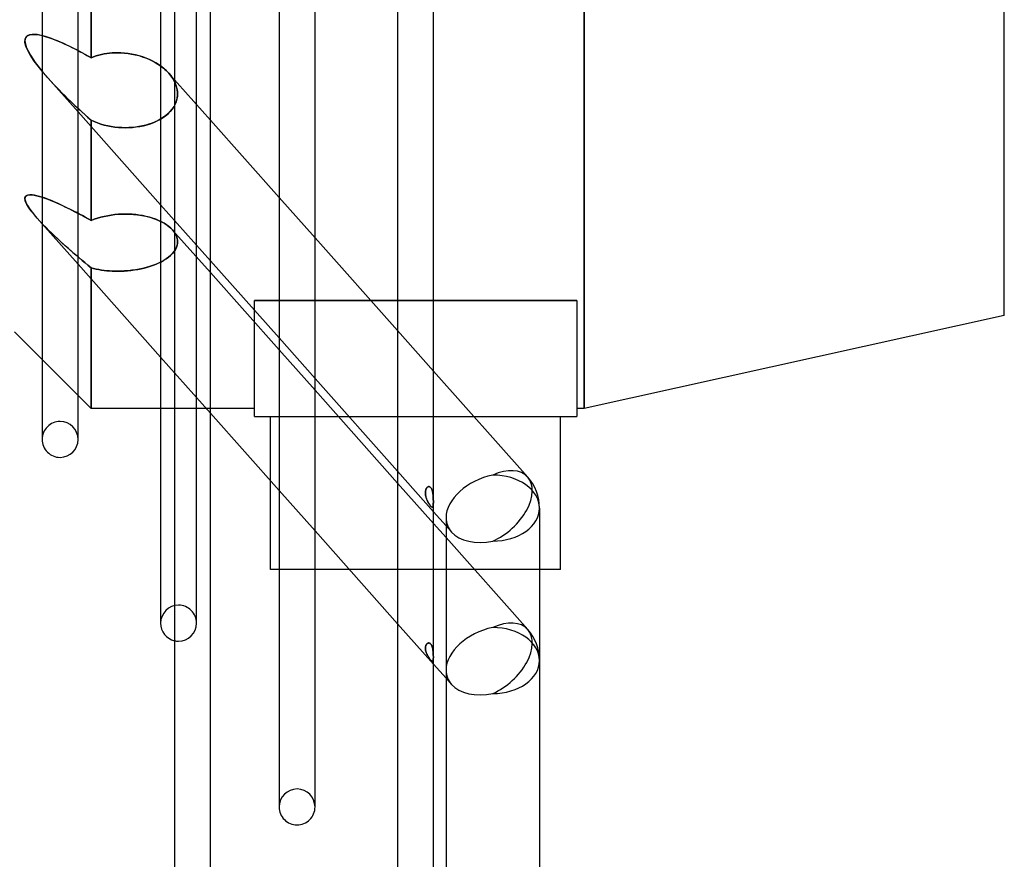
# Model space of a CAD drawing. Header units: millimetres. Extents: x -102 to 110, y -250 to 250.
# Tile 12 of 23: x 46 to 110, y -81 to -27. Entities that reach past the tile are written whole.
import ezdxf

# ---------------------------------------------------------------- set-up
doc = ezdxf.new("R2010")
doc.units = ezdxf.units.MM
doc.layers.add('HIDDEN', color=7, linetype='Continuous')
doc.layers.add('THICK', color=7, linetype='Continuous')

msp = doc.modelspace()

# ---------------------------------------------------------------- linework, layer by layer
at = {"layer": 'HIDDEN'}
for p, q in [((82.881, 52), (82.881, -52)), ((51.06, 29.358), (51.06, -29.358)), ((57.867, -65.867), (57.867, 0)), ((46.94, -27.939), (46.831, -28.062)), ((47.089, -27.873), (46.94, -27.939)), ((47.247, -27.848), (47.089, -27.873)), ((47.412, -27.848), (47.247, -27.848)), ((47.583, -27.865), (47.412, -27.848)), ((47.76, -27.896), (47.583, -27.865)), ((47.94, -27.939), (47.76, -27.896)), ((47.9, -27.928), (48.099, -27.983)), ((48.125, -27.99), (47.94, -27.939)), ((46.831, -28.062), (46.786, -28.255)), ((46.786, -28.255), (46.817, -28.488)), ((46.817, -28.488), (46.898, -28.722)), ((48.099, -27.983), (48.301, -28.046)), ((48.313, -28.05), (48.125, -27.99)), ((48.301, -28.046), (48.508, -28.119)), ((48.505, -28.118), (48.313, -28.05)), ((48.698, -28.191), (48.505, -28.118)), ((48.508, -28.119), (48.717, -28.199)), ((48.895, -28.271), (48.698, -28.191)), ((48.717, -28.199), (48.929, -28.285)), ((49.093, -28.355), (48.895, -28.271)), ((48.929, -28.285), (49.143, -28.377)), ((49.292, -28.444), (49.093, -28.355)), ((49.143, -28.377), (49.359, -28.475)), ((49.492, -28.537), (49.292, -28.444)), ((49.359, -28.475), (49.574, -28.576)), ((49.692, -28.633), (49.492, -28.537)), ((49.574, -28.576), (49.79, -28.681)), ((46.898, -28.722), (47.01, -28.958)), ((47.01, -28.958), (47.144, -29.194)), ((47.144, -29.194), (47.295, -29.428)), ((49.892, -28.731), (49.692, -28.633)), ((49.79, -28.681), (50.006, -28.789)), ((50.091, -28.833), (49.892, -28.731)), ((50.006, -28.789), (50.22, -28.9)), ((50.289, -28.936), (50.091, -28.833)), ((50.485, -29.04), (50.289, -28.936)), ((50.679, -29.146), (50.485, -29.04)), ((50.871, -29.252), (50.679, -29.146)), ((51.552, -29.189), (51.384, -29.238)), ((51.722, -29.146), (51.552, -29.189)), ((51.895, -29.11), (51.722, -29.146)), ((52.069, -29.082), (51.895, -29.11)), ((52.243, -29.06), (52.069, -29.082)), ((52.417, -29.044), (52.243, -29.06)), ((52.589, -29.035), (52.417, -29.044)), ((52.758, -29.032), (52.589, -29.035)), ((52.989, -29.038), (52.758, -29.032)), ((53.223, -29.054), (52.989, -29.038)), ((53.46, -29.082), (53.223, -29.054)), ((53.697, -29.12), (53.46, -29.082)), ((53.933, -29.17), (53.697, -29.12)), ((54.166, -29.231), (53.933, -29.17)), ((54.395, -29.303), (54.166, -29.231)), ((47.295, -29.428), (47.456, -29.657)), ((47.456, -29.657), (47.62, -29.875)), ((51.06, -29.358), (50.871, -29.252)), ((51.22, -29.295), (51.06, -29.358)), ((51.384, -29.238), (51.22, -29.295)), ((54.617, -29.385), (54.395, -29.303)), ((54.832, -29.476), (54.617, -29.385)), ((55.039, -29.576), (54.832, -29.476)), ((55.235, -29.685), (55.039, -29.576)), ((55.42, -29.8), (55.235, -29.685)), ((55.595, -29.923), (55.42, -29.8)), ((47.62, -29.875), (47.783, -30.082)), ((47.783, -30.082), (47.949, -30.283)), ((47.964, -30.301), (47.9, -30.224)), ((47.949, -30.283), (48.117, -30.48)), ((48.028, -30.376), (47.964, -30.301)), ((48.092, -30.452), (48.028, -30.376)), ((48.157, -30.526), (48.092, -30.452)), ((48.117, -30.48), (48.288, -30.675)), ((55.547, -29.887), (55.641, -29.958)), ((55.764, -30.057), (55.595, -29.923)), ((55.641, -29.958), (55.733, -30.031)), ((55.733, -30.031), (55.823, -30.108)), ((55.924, -30.202), (55.764, -30.057)), ((55.823, -30.108), (55.91, -30.188)), ((55.91, -30.188), (55.993, -30.271)), ((56.073, -30.356), (55.924, -30.202)), ((55.993, -30.271), (56.073, -30.356)), ((56.209, -30.52), (56.073, -30.356)), ((56.073, -30.356), (56.2, -30.509)), ((56.082, -30.366), (58.76, -33.38)), ((48.222, -30.601), (48.157, -30.526)), ((48.288, -30.675), (48.222, -30.601)), ((48.272, -30.656), (50.22, -32.85)), ((48.461, -30.867), (48.288, -30.675)), ((48.288, -30.675), (48.474, -30.881)), ((48.637, -31.057), (48.461, -30.867)), ((48.474, -30.881), (48.662, -31.084)), ((48.814, -31.245), (48.637, -31.057)), ((48.662, -31.084), (48.853, -31.285)), ((56.2, -30.509), (56.314, -30.667)), ((56.329, -30.69), (56.209, -30.52)), ((56.314, -30.667), (56.412, -30.831)), ((56.431, -30.866), (56.329, -30.69)), ((56.412, -30.831), (56.493, -30.998)), ((56.513, -31.047), (56.431, -30.866)), ((56.493, -30.998), (56.557, -31.168)), ((56.576, -31.229), (56.513, -31.047)), ((48.994, -31.431), (48.814, -31.245)), ((48.853, -31.285), (49.045, -31.484)), ((49.175, -31.615), (48.994, -31.431)), ((49.045, -31.484), (49.24, -31.681)), ((49.357, -31.798), (49.175, -31.615)), ((49.24, -31.681), (49.436, -31.876)), ((56.557, -31.168), (56.603, -31.339)), ((56.618, -31.412), (56.576, -31.229)), ((56.603, -31.339), (56.631, -31.509)), ((56.638, -31.594), (56.618, -31.412)), ((56.631, -31.509), (56.641, -31.68)), ((56.641, -31.68), (56.632, -31.853)), ((56.638, -31.779), (56.638, -31.594)), ((49.541, -31.98), (49.357, -31.798)), ((49.436, -31.876), (49.634, -32.07)), ((49.727, -32.16), (49.541, -31.98)), ((49.634, -32.07), (49.833, -32.263)), ((49.913, -32.34), (49.727, -32.16)), ((49.833, -32.263), (50.034, -32.454)), ((50.102, -32.518), (49.913, -32.34)), ((56.486, -32.365), (56.398, -32.526)), ((56.412, -32.504), (56.502, -32.329)), ((56.554, -32.198), (56.486, -32.365)), ((56.502, -32.329), (56.57, -32.149)), ((56.603, -32.027), (56.554, -32.198)), ((56.57, -32.149), (56.616, -31.965)), ((56.632, -31.853), (56.603, -32.027)), ((56.616, -31.965), (56.638, -31.779)), ((50.034, -32.454), (50.237, -32.644)), ((50.291, -32.695), (50.102, -32.518)), ((50.237, -32.644), (50.441, -32.833)), ((50.482, -32.871), (50.291, -32.695)), ((50.441, -32.833), (50.646, -33.021)), ((50.673, -33.046), (50.482, -32.871)), ((50.646, -33.021), (50.852, -33.208)), ((55.869, -33.104), (56.027, -32.972)), ((56.037, -32.962), (55.891, -33.087)), ((56.027, -32.972), (56.172, -32.826)), ((56.172, -32.826), (56.037, -32.962)), ((56.172, -32.826), (56.301, -32.67)), ((56.293, -32.681), (56.172, -32.826)), ((56.398, -32.526), (56.293, -32.681)), ((56.301, -32.67), (56.412, -32.504)), ((50.866, -33.22), (50.673, -33.046)), ((50.852, -33.208), (51.06, -33.393)), ((51.06, -33.393), (50.866, -33.22)), ((51.259, -33.483), (51.06, -33.393)), ((51.06, -33.795), (51.06, -33.393)), ((51.06, -33.393), (51.06, -39.861)), ((51.06, -33.393), (51.259, -33.483)), ((51.467, -33.565), (51.259, -33.483)), ((51.259, -33.483), (51.467, -33.565)), ((51.682, -33.638), (51.467, -33.565)), ((51.467, -33.565), (51.682, -33.638)), ((51.904, -33.702), (51.682, -33.638)), ((51.682, -33.638), (51.904, -33.702)), ((54.797, -33.648), (54.585, -33.71)), ((54.676, -33.685), (54.901, -33.614)), ((55.003, -33.577), (54.797, -33.648)), ((54.901, -33.614), (55.117, -33.532)), ((55.201, -33.496), (55.003, -33.577)), ((55.117, -33.532), (55.323, -33.44)), ((55.39, -33.406), (55.201, -33.496)), ((55.323, -33.44), (55.519, -33.337)), ((55.569, -33.308), (55.39, -33.406)), ((55.519, -33.337), (55.701, -33.225)), ((55.736, -33.202), (55.569, -33.308)), ((55.701, -33.225), (55.869, -33.104)), ((55.891, -33.087), (55.736, -33.202)), ((52.13, -33.755), (51.904, -33.702)), ((51.904, -33.702), (52.13, -33.755)), ((52.359, -33.799), (52.13, -33.755)), ((52.13, -33.755), (52.359, -33.799)), ((52.589, -33.833), (52.359, -33.799)), ((52.359, -33.799), (52.589, -33.833)), ((52.819, -33.856), (52.589, -33.833)), ((52.589, -33.833), (52.819, -33.856)), ((53.047, -33.87), (52.819, -33.856)), ((52.819, -33.856), (53.047, -33.87)), ((53.27, -33.875), (53.047, -33.87)), ((53.047, -33.87), (53.27, -33.875)), ((53.27, -33.875), (53.502, -33.87)), ((53.486, -33.871), (53.27, -33.875)), ((53.706, -33.857), (53.486, -33.871)), ((53.502, -33.87), (53.737, -33.855)), ((53.927, -33.835), (53.706, -33.857)), ((53.737, -33.855), (53.974, -33.829)), ((54.148, -33.803), (53.927, -33.835)), ((53.974, -33.829), (54.211, -33.792)), ((54.368, -33.761), (54.148, -33.803)), ((54.211, -33.792), (54.446, -33.744)), ((54.585, -33.71), (54.368, -33.761)), ((54.446, -33.744), (54.676, -33.685)), ((46.808, -38.347), (46.788, -38.488)), ((46.788, -38.488), (46.839, -38.682)), ((46.879, -38.266), (46.808, -38.347)), ((46.839, -38.682), (46.95, -38.901)), ((46.982, -38.224), (46.879, -38.266)), ((47.108, -38.208), (46.982, -38.224)), ((47.252, -38.214), (47.108, -38.208)), ((47.405, -38.235), (47.252, -38.214)), ((47.564, -38.269), (47.405, -38.235)), ((47.723, -38.311), (47.564, -38.269)), ((47.882, -38.359), (47.723, -38.311)), ((48.044, -38.413), (47.882, -38.359)), ((47.9, -38.364), (48.081, -38.426)), ((48.209, -38.473), (48.044, -38.413)), ((48.081, -38.426), (48.265, -38.494)), ((48.376, -38.537), (48.209, -38.473)), ((48.265, -38.494), (48.451, -38.567)), ((48.544, -38.605), (48.376, -38.537)), ((48.451, -38.567), (48.64, -38.645)), ((48.715, -38.677), (48.544, -38.605)), ((48.64, -38.645), (48.831, -38.728)), ((48.887, -38.752), (48.715, -38.677)), ((48.831, -38.728), (49.024, -38.814)), ((49.061, -38.831), (48.887, -38.752)), ((63.193, -38.371), (65.513, -40.982)), ((46.95, -38.901), (47.097, -39.125)), ((47.097, -39.125), (47.25, -39.329)), ((47.25, -39.329), (47.41, -39.525)), ((49.024, -38.814), (49.219, -38.905)), ((49.236, -38.912), (49.061, -38.831)), ((49.219, -38.905), (49.416, -38.998)), ((49.413, -38.997), (49.236, -38.912)), ((49.591, -39.084), (49.413, -38.997)), ((49.416, -38.998), (49.615, -39.095)), ((49.771, -39.173), (49.591, -39.084)), ((49.615, -39.095), (49.815, -39.196)), ((49.952, -39.265), (49.771, -39.173)), ((49.815, -39.196), (50.017, -39.299)), ((50.134, -39.359), (49.952, -39.265)), ((50.017, -39.299), (50.22, -39.405)), ((50.317, -39.456), (50.134, -39.359)), ((55.547, -38.846), (58.76, -42.463)), ((47.41, -39.525), (47.576, -39.717)), ((47.763, -39.922), (47.576, -39.717)), ((47.576, -39.717), (47.753, -39.911)), ((47.753, -39.911), (47.934, -40.102)), ((47.955, -40.124), (47.763, -39.922)), ((50.501, -39.554), (50.317, -39.456)), ((50.686, -39.655), (50.501, -39.554)), ((50.873, -39.757), (50.686, -39.655)), ((51.06, -39.861), (50.873, -39.757)), ((51.259, -39.785), (51.06, -39.861)), ((51.467, -39.716), (51.259, -39.785)), ((51.682, -39.654), (51.467, -39.716)), ((51.904, -39.6), (51.682, -39.654)), ((52.13, -39.555), (51.904, -39.6)), ((52.359, -39.517), (52.13, -39.555)), ((52.589, -39.489), (52.359, -39.517)), ((52.819, -39.468), (52.589, -39.489)), ((53.047, -39.456), (52.819, -39.468)), ((53.27, -39.452), (53.047, -39.456)), ((53.49, -39.456), (53.27, -39.452)), ((53.713, -39.468), (53.49, -39.456)), ((53.938, -39.488), (53.713, -39.468)), ((54.163, -39.516), (53.938, -39.488)), ((54.386, -39.553), (54.163, -39.516)), ((54.606, -39.598), (54.386, -39.553)), ((54.821, -39.652), (54.606, -39.598)), ((55.029, -39.715), (54.821, -39.652)), ((55.229, -39.785), (55.029, -39.715)), ((55.42, -39.863), (55.229, -39.785)), ((55.599, -39.948), (55.42, -39.863)), ((55.547, -39.921), (55.699, -40)), ((55.767, -40.039), (55.599, -39.948)), ((55.699, -40), (55.841, -40.083)), ((47.9, -40.081), (50.22, -42.693)), ((47.934, -40.102), (48.119, -40.292)), ((48.152, -40.325), (47.955, -40.124)), ((48.119, -40.292), (48.307, -40.48)), ((48.352, -40.524), (48.152, -40.325)), ((48.307, -40.48), (48.499, -40.666)), ((48.556, -40.721), (48.352, -40.524)), ((48.499, -40.666), (48.693, -40.851)), ((55.922, -40.136), (55.767, -40.039)), ((55.841, -40.083), (55.975, -40.172)), ((56.069, -40.243), (55.922, -40.136)), ((55.975, -40.172), (56.101, -40.269)), ((56.203, -40.357), (56.069, -40.243)), ((56.101, -40.269), (56.217, -40.371)), ((56.322, -40.479), (56.203, -40.357)), ((56.217, -40.371), (56.322, -40.479)), ((56.422, -40.604), (56.322, -40.479)), ((56.322, -40.479), (56.429, -40.613)), ((56.323, -40.48), (58.76, -43.223)), ((56.505, -40.733), (56.422, -40.604)), ((56.429, -40.613), (56.515, -40.752)), ((48.762, -40.916), (48.556, -40.721)), ((48.693, -40.851), (48.89, -41.035)), ((48.971, -41.11), (48.762, -40.916)), ((48.89, -41.035), (49.088, -41.218)), ((49.182, -41.303), (48.971, -41.11)), ((49.088, -41.218), (49.288, -41.399)), ((49.394, -41.494), (49.182, -41.303)), ((56.568, -40.866), (56.505, -40.733)), ((56.515, -40.752), (56.579, -40.894)), ((56.612, -41), (56.568, -40.866)), ((56.579, -40.894), (56.621, -41.037)), ((56.636, -41.134), (56.612, -41)), ((56.621, -41.037), (56.64, -41.18)), ((56.627, -41.396), (56.64, -41.266)), ((56.64, -41.266), (56.636, -41.134)), ((56.64, -41.18), (56.637, -41.32)), ((49.288, -41.399), (49.488, -41.578)), ((49.606, -41.683), (49.394, -41.494)), ((49.488, -41.578), (49.688, -41.755)), ((49.818, -41.869), (49.606, -41.683)), ((49.688, -41.755), (49.889, -41.93)), ((50.03, -42.052), (49.818, -41.869)), ((49.889, -41.93), (50.088, -42.103)), ((56.291, -42.019), (56.392, -41.9)), ((56.42, -41.863), (56.317, -41.991)), ((56.392, -41.9), (56.477, -41.778)), ((56.505, -41.73), (56.42, -41.863)), ((56.477, -41.778), (56.545, -41.652)), ((56.569, -41.595), (56.505, -41.73)), ((56.545, -41.652), (56.595, -41.524)), ((56.613, -41.458), (56.569, -41.595)), ((56.595, -41.524), (56.627, -41.396)), ((56.637, -41.32), (56.613, -41.458)), ((50.24, -42.233), (50.03, -42.052)), ((50.088, -42.103), (50.287, -42.273)), ((50.449, -42.41), (50.24, -42.233)), ((50.287, -42.273), (50.484, -42.439)), ((50.656, -42.584), (50.449, -42.41)), ((50.484, -42.439), (50.678, -42.603)), ((55.582, -42.535), (55.408, -42.62)), ((55.436, -42.606), (55.599, -42.526)), ((55.751, -42.441), (55.582, -42.535)), ((55.599, -42.526), (55.756, -42.438)), ((55.911, -42.339), (55.751, -42.441)), ((55.756, -42.438), (55.906, -42.343)), ((55.906, -42.343), (56.047, -42.241)), ((56.06, -42.23), (55.911, -42.339)), ((56.047, -42.241), (56.176, -42.133)), ((56.196, -42.113), (56.06, -42.23)), ((56.176, -42.133), (56.291, -42.019)), ((56.317, -41.991), (56.196, -42.113)), ((50.859, -42.754), (50.656, -42.584)), ((50.678, -42.603), (50.871, -42.763)), ((51.06, -42.92), (50.859, -42.754)), ((50.871, -42.763), (51.06, -42.92)), ((51.22, -42.963), (51.06, -42.92)), ((51.06, -43.638), (51.06, -42.92)), ((51.06, -42.92), (51.06, -52)), ((51.06, -42.92), (51.22, -42.963)), ((51.384, -43.001), (51.22, -42.963)), ((51.22, -42.963), (51.384, -43.001)), ((51.552, -43.035), (51.384, -43.001)), ((51.384, -43.001), (51.552, -43.035)), ((51.722, -43.064), (51.552, -43.035)), ((51.552, -43.035), (51.722, -43.064)), ((51.895, -43.088), (51.722, -43.064)), ((51.722, -43.064), (51.895, -43.088)), ((52.069, -43.108), (51.895, -43.088)), ((51.895, -43.088), (52.069, -43.108)), ((52.243, -43.122), (52.069, -43.108)), ((52.069, -43.108), (52.243, -43.122)), ((52.417, -43.133), (52.243, -43.122)), ((52.243, -43.122), (52.417, -43.133)), ((52.589, -43.139), (52.417, -43.133)), ((52.417, -43.133), (52.589, -43.139)), ((52.758, -43.141), (52.589, -43.139)), ((52.589, -43.139), (52.758, -43.141)), ((52.987, -43.137), (52.758, -43.141)), ((52.758, -43.141), (52.972, -43.138)), ((52.972, -43.138), (53.19, -43.128)), ((53.221, -43.126), (52.987, -43.137)), ((53.19, -43.128), (53.411, -43.112)), ((53.456, -43.108), (53.221, -43.126)), ((53.411, -43.112), (53.631, -43.09)), ((53.692, -43.082), (53.456, -43.108)), ((53.631, -43.09), (53.851, -43.06)), ((53.927, -43.049), (53.692, -43.082)), ((53.851, -43.06), (54.069, -43.024)), ((54.158, -43.008), (53.927, -43.049)), ((54.069, -43.024), (54.284, -42.982)), ((54.386, -42.959), (54.158, -43.008)), ((54.284, -42.982), (54.494, -42.934)), ((54.607, -42.904), (54.386, -42.959)), ((54.494, -42.934), (54.698, -42.879)), ((54.822, -42.842), (54.607, -42.904)), ((54.698, -42.879), (54.896, -42.818)), ((55.027, -42.774), (54.822, -42.842)), ((54.896, -42.818), (55.085, -42.753)), ((55.223, -42.699), (55.027, -42.774)), ((55.085, -42.753), (55.266, -42.682)), ((55.408, -42.62), (55.223, -42.699)), ((55.266, -42.682), (55.436, -42.606)), ((61.6, -45.033), (69.112, -45.033)), ((82.4, -45.033), (61.6, -45.033)), ((61.6, -45.66), (61.6, -45.033)), ((70.84, -45.033), (73.16, -45.033)), ((61.6, -52.52), (61.6, -46.42)), ((70.84, -46.978), (73.16, -49.59)), ((63.193, -47.453), (65.513, -50.065)), ((63.193, -48.214), (65.513, -50.825)), ((50.22, -51.16), (47.9, -48.84)), ((55.547, -48.689), (58.76, -52.306)), ((61.6, -52), (55.547, -52)), ((61.6, -52.52), (61.6, -52.52)), ((61.6, -52.52), (67.019, -52.52)), ((62.64, -56.673), (62.64, -52.52)), ((67.695, -52.52), (75.763, -52.52)), ((82.4, -52.52), (82.4, -52.52)), ((47.9, -53.74), (47.9, -54)), ((50.22, -54), (50.22, -53.74)), ((70.84, -56.06), (73.16, -58.672)), ((70.84, -56.821), (73.16, -59.433)), ((72.692, -57.187), (72.68, -57.215)), ((72.684, -57.206), (72.696, -57.179)), ((72.706, -57.161), (72.692, -57.187)), ((72.696, -57.179), (72.709, -57.155)), ((72.72, -57.137), (72.706, -57.161)), ((72.709, -57.155), (72.724, -57.132)), ((72.736, -57.116), (72.72, -57.137)), ((72.724, -57.132), (72.74, -57.111)), ((72.752, -57.097), (72.736, -57.116)), ((72.74, -57.111), (72.756, -57.093)), ((72.77, -57.081), (72.752, -57.097)), ((72.756, -57.093), (72.774, -57.078)), ((72.788, -57.068), (72.77, -57.081)), ((72.774, -57.078), (72.792, -57.066)), ((72.806, -57.058), (72.788, -57.068)), ((72.792, -57.066), (72.81, -57.056)), ((72.826, -57.05), (72.806, -57.058)), ((72.81, -57.056), (72.829, -57.049)), ((72.846, -57.046), (72.826, -57.05)), ((72.829, -57.049), (72.849, -57.045)), ((72.867, -57.045), (72.846, -57.046)), ((72.849, -57.045), (72.869, -57.045)), ((72.889, -57.047), (72.867, -57.045)), ((72.869, -57.045), (72.89, -57.048)), ((72.91, -57.054), (72.889, -57.047)), ((72.89, -57.048), (72.911, -57.054)), ((72.932, -57.064), (72.91, -57.054)), ((72.911, -57.054), (72.932, -57.065)), ((72.953, -57.079), (72.932, -57.064)), ((72.932, -57.065), (72.953, -57.079)), ((72.953, -57.079), (72.973, -57.097)), ((72.973, -57.098), (72.953, -57.079)), ((72.973, -57.097), (72.992, -57.119)), ((72.993, -57.12), (72.973, -57.098)), ((72.992, -57.119), (73.01, -57.144)), ((73.011, -57.145), (72.993, -57.12)), ((73.01, -57.144), (73.026, -57.171)), ((73.027, -57.173), (73.011, -57.145)), ((73.026, -57.171), (73.041, -57.202)), ((73.042, -57.203), (73.027, -57.173)), ((63.193, -57.296), (65.513, -59.907)), ((72.64, -57.411), (72.639, -57.447)), ((72.639, -57.451), (72.64, -57.418)), ((72.639, -57.447), (72.639, -57.484)), ((72.639, -57.484), (72.639, -57.451)), ((72.641, -57.518), (72.639, -57.484)), ((72.639, -57.484), (72.641, -57.522)), ((72.643, -57.376), (72.64, -57.411)), ((72.64, -57.418), (72.642, -57.385)), ((72.644, -57.553), (72.641, -57.518)), ((72.641, -57.522), (72.645, -57.561)), ((72.642, -57.385), (72.646, -57.353)), ((72.647, -57.341), (72.643, -57.376)), ((72.648, -57.588), (72.644, -57.553)), ((72.645, -57.561), (72.65, -57.6)), ((72.646, -57.353), (72.651, -57.322)), ((72.653, -57.308), (72.647, -57.341)), ((72.653, -57.623), (72.648, -57.588)), ((72.65, -57.6), (72.656, -57.64)), ((72.651, -57.322), (72.657, -57.292)), ((72.661, -57.276), (72.653, -57.308)), ((72.66, -57.659), (72.653, -57.623)), ((72.656, -57.64), (72.664, -57.681)), ((72.657, -57.292), (72.664, -57.262)), ((72.668, -57.695), (72.66, -57.659)), ((72.67, -57.245), (72.661, -57.276)), ((72.664, -57.262), (72.673, -57.233)), ((72.664, -57.681), (72.674, -57.722)), ((72.677, -57.731), (72.668, -57.695)), ((72.68, -57.215), (72.67, -57.245)), ((72.673, -57.233), (72.684, -57.206)), ((72.674, -57.722), (72.686, -57.764)), ((72.687, -57.768), (72.677, -57.731)), ((72.686, -57.764), (72.699, -57.806)), ((72.699, -57.805), (72.687, -57.768)), ((72.712, -57.842), (72.699, -57.805)), ((72.699, -57.806), (72.714, -57.849)), ((73.041, -57.202), (73.055, -57.233)), ((73.056, -57.235), (73.042, -57.203)), ((73.055, -57.233), (73.067, -57.266)), ((73.068, -57.268), (73.056, -57.235)), ((73.067, -57.266), (73.078, -57.301)), ((73.079, -57.303), (73.068, -57.268)), ((73.078, -57.301), (73.088, -57.336)), ((73.088, -57.339), (73.079, -57.303)), ((73.088, -57.336), (73.096, -57.372)), ((73.097, -57.376), (73.088, -57.339)), ((73.096, -57.372), (73.104, -57.41)), ((73.105, -57.415), (73.097, -57.376)), ((73.104, -57.41), (73.111, -57.449)), ((73.113, -57.455), (73.105, -57.415)), ((73.111, -57.449), (73.118, -57.489)), ((73.119, -57.497), (73.113, -57.455)), ((73.118, -57.489), (73.123, -57.53)), ((73.124, -57.539), (73.119, -57.497)), ((73.123, -57.53), (73.128, -57.572)), ((73.129, -57.582), (73.124, -57.539)), ((73.128, -57.572), (73.132, -57.614)), ((73.133, -57.625), (73.129, -57.582)), ((73.132, -57.614), (73.136, -57.657)), ((73.137, -57.669), (73.133, -57.625)), ((73.136, -57.657), (73.139, -57.7)), ((73.14, -57.713), (73.137, -57.669)), ((73.139, -57.7), (73.142, -57.743)), ((73.142, -57.757), (73.14, -57.713)), ((73.142, -57.743), (73.144, -57.786)), ((73.144, -57.801), (73.142, -57.757)), ((73.144, -57.786), (73.145, -57.83)), ((73.146, -57.844), (73.144, -57.801)), ((72.725, -57.878), (72.712, -57.842)), ((72.714, -57.849), (72.731, -57.892)), ((72.74, -57.914), (72.725, -57.878)), ((72.731, -57.892), (72.748, -57.934)), ((72.755, -57.949), (72.74, -57.914)), ((72.748, -57.934), (72.767, -57.975)), ((72.771, -57.983), (72.755, -57.949)), ((72.767, -57.975), (72.787, -58.015)), ((72.787, -58.016), (72.771, -57.983)), ((72.787, -58.015), (72.807, -58.053)), ((72.804, -58.049), (72.787, -58.016)), ((72.822, -58.08), (72.804, -58.049)), ((72.807, -58.053), (72.827, -58.09)), ((72.84, -58.111), (72.822, -58.08)), ((72.827, -58.09), (72.849, -58.126)), ((72.858, -58.142), (72.84, -58.111)), ((72.849, -58.126), (72.87, -58.16)), ((72.878, -58.172), (72.858, -58.142)), ((72.87, -58.16), (72.891, -58.192)), ((72.897, -58.202), (72.878, -58.172)), ((72.891, -58.192), (72.912, -58.222)), ((72.917, -58.23), (72.897, -58.202)), ((72.912, -58.222), (72.932, -58.25)), ((72.937, -58.257), (72.917, -58.23)), ((72.932, -58.25), (72.952, -58.276)), ((72.957, -58.282), (72.937, -58.257)), ((72.952, -58.276), (72.972, -58.3)), ((72.976, -58.305), (72.957, -58.282)), ((72.972, -58.3), (72.991, -58.322)), ((72.995, -58.326), (72.976, -58.305)), ((72.991, -58.322), (73.01, -58.341)), ((73.013, -58.343), (72.995, -58.326)), ((73.01, -58.341), (73.027, -58.356)), ((73.029, -58.358), (73.013, -58.343)), ((73.027, -58.356), (73.043, -58.369)), ((73.044, -58.37), (73.029, -58.358)), ((73.043, -58.369), (73.057, -58.378)), ((73.058, -58.378), (73.044, -58.37)), ((73.057, -58.378), (73.07, -58.384)), ((73.07, -58.384), (73.058, -58.378)), ((73.081, -58.387), (73.07, -58.384)), ((73.07, -58.384), (73.082, -58.387)), ((73.091, -58.386), (73.081, -58.387)), ((73.082, -58.387), (73.092, -58.386)), ((73.1, -58.384), (73.091, -58.386)), ((73.092, -58.386), (73.101, -58.383)), ((73.108, -58.378), (73.1, -58.384)), ((73.101, -58.383), (73.109, -58.377)), ((73.115, -58.37), (73.108, -58.378)), ((73.109, -58.377), (73.116, -58.368)), ((73.121, -58.359), (73.115, -58.37)), ((73.116, -58.368), (73.122, -58.357)), ((73.126, -58.345), (73.121, -58.359)), ((73.122, -58.357), (73.127, -58.342)), ((73.131, -58.328), (73.126, -58.345)), ((73.127, -58.342), (73.132, -58.325)), ((73.135, -58.309), (73.131, -58.328)), ((73.132, -58.325), (73.136, -58.304)), ((73.138, -58.287), (73.135, -58.309)), ((73.136, -58.304), (73.139, -58.282)), ((73.141, -58.263), (73.138, -58.287)), ((73.139, -58.282), (73.142, -58.258)), ((73.144, -58.236), (73.141, -58.263)), ((73.142, -58.258), (73.144, -58.232)), ((73.144, -58.232), (73.146, -58.204)), ((73.145, -58.206), (73.144, -58.236)), ((73.145, -57.83), (73.147, -57.872)), ((73.147, -58.174), (73.145, -58.206)), ((73.147, -57.886), (73.146, -57.844)), ((73.146, -58.204), (73.147, -58.174)), ((73.147, -57.872), (73.148, -57.914)), ((73.148, -57.927), (73.147, -57.886)), ((73.148, -58.141), (73.147, -58.174)), ((73.147, -58.174), (73.148, -58.143)), ((73.148, -57.914), (73.149, -57.955)), ((73.149, -57.967), (73.148, -57.927)), ((73.148, -58.111), (73.149, -58.077)), ((73.149, -58.107), (73.148, -58.141)), ((73.148, -58.143), (73.148, -58.111)), ((73.149, -57.955), (73.149, -57.995)), ((73.149, -58.005), (73.149, -57.967)), ((73.149, -57.995), (73.149, -58.033)), ((73.149, -58.042), (73.149, -58.005)), ((73.149, -58.033), (73.149, -58.071)), ((73.149, -58.077), (73.149, -58.042)), ((73.149, -58.071), (73.149, -58.107)), ((73.968, -59.582), (74.321, -59.979)), ((73.968, -60.342), (79.239, -66.275)), ((65.513, -62.4), (63.193, -62.4)), ((72, -62.4), (67.728, -62.4)), ((80, -62.4), (72, -62.4)), ((55.547, -65.55), (55.547, -65.867)), ((57.867, -65.867), (57.867, -65.55)), ((70.84, -65.903), (73.16, -68.515)), ((72.653, -67.356), (72.648, -67.382)), ((72.65, -67.373), (72.656, -67.344)), ((72.66, -67.332), (72.653, -67.356)), ((72.656, -67.344), (72.664, -67.317)), ((72.668, -67.308), (72.66, -67.332)), ((72.664, -67.317), (72.674, -67.291)), ((72.677, -67.285), (72.668, -67.308)), ((72.674, -67.291), (72.686, -67.266)), ((72.687, -67.264), (72.677, -67.285)), ((72.686, -67.266), (72.699, -67.243)), ((72.699, -67.243), (72.687, -67.264)), ((72.699, -67.243), (72.714, -67.221)), ((72.712, -67.224), (72.699, -67.243)), ((72.725, -67.207), (72.712, -67.224)), ((72.714, -67.221), (72.731, -67.201)), ((72.74, -67.192), (72.725, -67.207)), ((72.731, -67.201), (72.748, -67.185)), ((72.755, -67.179), (72.74, -67.192)), ((72.748, -67.185), (72.767, -67.171)), ((72.771, -67.168), (72.755, -67.179)), ((72.767, -67.171), (72.787, -67.16)), ((72.787, -67.159), (72.771, -67.168)), ((72.787, -67.16), (72.807, -67.151)), ((72.804, -67.152), (72.787, -67.159)), ((72.822, -67.148), (72.804, -67.152)), ((72.807, -67.151), (72.827, -67.147)), ((72.84, -67.145), (72.822, -67.148)), ((72.827, -67.147), (72.849, -67.145)), ((72.858, -67.145), (72.84, -67.145)), ((72.849, -67.145), (72.87, -67.146)), ((72.878, -67.148), (72.858, -67.145)), ((72.87, -67.146), (72.891, -67.151)), ((72.897, -67.153), (72.878, -67.148)), ((72.891, -67.151), (72.912, -67.159)), ((72.917, -67.162), (72.897, -67.153)), ((72.912, -67.159), (72.932, -67.17)), ((72.937, -67.174), (72.917, -67.162)), ((72.932, -67.17), (72.952, -67.185)), ((72.957, -67.189), (72.937, -67.174)), ((72.952, -67.185), (72.972, -67.203)), ((72.976, -67.208), (72.957, -67.189)), ((72.972, -67.203), (72.991, -67.225)), ((72.995, -67.23), (72.976, -67.208)), ((72.991, -67.225), (73.01, -67.25)), ((73.013, -67.254), (72.995, -67.23)), ((73.01, -67.25), (73.027, -67.278)), ((73.029, -67.282), (73.013, -67.254)), ((73.027, -67.278), (73.043, -67.309)), ((73.044, -67.312), (73.029, -67.282)), ((73.043, -67.309), (73.057, -67.342)), ((73.058, -67.343), (73.044, -67.312)), ((73.057, -67.342), (73.07, -67.376)), ((73.07, -67.376), (73.058, -67.343)), ((72.639, -67.463), (72.641, -67.432)), ((72.641, -67.435), (72.639, -67.463)), ((72.639, -67.494), (72.639, -67.463)), ((72.639, -67.463), (72.639, -67.491)), ((72.639, -67.491), (72.64, -67.52)), ((72.64, -67.526), (72.639, -67.494)), ((72.64, -67.52), (72.642, -67.55)), ((72.643, -67.558), (72.64, -67.526)), ((72.641, -67.432), (72.645, -67.402)), ((72.644, -67.408), (72.641, -67.435)), ((72.642, -67.55), (72.646, -67.58)), ((72.647, -67.591), (72.643, -67.558)), ((72.648, -67.382), (72.644, -67.408)), ((72.645, -67.402), (72.65, -67.373)), ((72.646, -67.58), (72.651, -67.611)), ((72.653, -67.624), (72.647, -67.591)), ((72.651, -67.611), (72.657, -67.642)), ((72.661, -67.658), (72.653, -67.624)), ((72.657, -67.642), (72.664, -67.674)), ((72.67, -67.693), (72.661, -67.658)), ((72.664, -67.674), (72.673, -67.706)), ((72.68, -67.728), (72.67, -67.693)), ((72.673, -67.706), (72.684, -67.739)), ((72.692, -67.763), (72.68, -67.728)), ((72.684, -67.739), (72.696, -67.773)), ((72.706, -67.799), (72.692, -67.763)), ((72.696, -67.773), (72.709, -67.807)), ((72.72, -67.834), (72.706, -67.799)), ((72.709, -67.807), (72.724, -67.842)), ((72.736, -67.868), (72.72, -67.834)), ((72.724, -67.842), (72.74, -67.876)), ((72.752, -67.902), (72.736, -67.868)), ((72.74, -67.876), (72.756, -67.909)), ((72.77, -67.935), (72.752, -67.902)), ((72.756, -67.909), (72.774, -67.942)), ((72.788, -67.967), (72.77, -67.935)), ((72.774, -67.942), (72.792, -67.974)), ((72.806, -67.999), (72.788, -67.967)), ((72.792, -67.974), (72.81, -68.005)), ((73.07, -67.376), (73.082, -67.411)), ((73.081, -67.41), (73.07, -67.376)), ((73.091, -67.444), (73.081, -67.41)), ((73.082, -67.411), (73.092, -67.447)), ((73.1, -67.48), (73.091, -67.444)), ((73.092, -67.447), (73.101, -67.484)), ((73.108, -67.518), (73.1, -67.48)), ((73.101, -67.484), (73.109, -67.522)), ((73.115, -67.556), (73.108, -67.518)), ((73.109, -67.522), (73.116, -67.561)), ((73.121, -67.595), (73.115, -67.556)), ((73.116, -67.561), (73.122, -67.601)), ((73.126, -67.635), (73.121, -67.595)), ((73.122, -67.601), (73.127, -67.642)), ((73.131, -67.675), (73.126, -67.635)), ((73.127, -67.642), (73.132, -67.684)), ((73.135, -67.716), (73.131, -67.675)), ((73.132, -67.684), (73.136, -67.725)), ((73.138, -67.757), (73.135, -67.716)), ((73.136, -67.725), (73.139, -67.765)), ((73.141, -67.797), (73.138, -67.757)), ((73.139, -67.765), (73.142, -67.805)), ((73.144, -67.838), (73.141, -67.797)), ((73.142, -67.805), (73.144, -67.843)), ((73.145, -67.878), (73.144, -67.838)), ((73.144, -67.843), (73.146, -67.881)), ((73.147, -67.917), (73.145, -67.878)), ((73.146, -67.881), (73.147, -67.917)), ((73.147, -67.917), (73.148, -67.952)), ((73.148, -67.954), (73.147, -67.917)), ((73.148, -67.952), (73.148, -67.986)), ((73.149, -67.99), (73.148, -67.954)), ((73.148, -67.986), (73.149, -68.019)), ((73.149, -68.025), (73.149, -67.99)), ((72.826, -68.03), (72.806, -67.999)), ((72.81, -68.005), (72.829, -68.036)), ((72.846, -68.061), (72.826, -68.03)), ((72.829, -68.036), (72.849, -68.066)), ((72.867, -68.092), (72.846, -68.061)), ((72.849, -68.066), (72.869, -68.095)), ((72.889, -68.123), (72.867, -68.092)), ((72.869, -68.095), (72.89, -68.125)), ((72.91, -68.152), (72.889, -68.123)), ((72.89, -68.125), (72.911, -68.153)), ((72.932, -68.18), (72.91, -68.152)), ((72.911, -68.153), (72.932, -68.18)), ((72.953, -68.206), (72.932, -68.18)), ((72.932, -68.18), (72.953, -68.206)), ((72.973, -68.23), (72.953, -68.206)), ((72.953, -68.206), (72.973, -68.229)), ((72.973, -68.229), (72.992, -68.251)), ((72.993, -68.252), (72.973, -68.23)), ((72.992, -68.251), (73.01, -68.27)), ((73.011, -68.27), (72.993, -68.252)), ((73.01, -68.27), (73.026, -68.286)), ((73.027, -68.287), (73.011, -68.27)), ((73.026, -68.286), (73.041, -68.299)), ((73.042, -68.3), (73.027, -68.287)), ((73.041, -68.299), (73.055, -68.31)), ((73.056, -68.311), (73.042, -68.3)), ((73.055, -68.31), (73.067, -68.319)), ((73.068, -68.319), (73.056, -68.311)), ((73.067, -68.319), (73.078, -68.324)), ((73.079, -68.325), (73.068, -68.319)), ((73.078, -68.324), (73.088, -68.328)), ((73.088, -68.328), (73.079, -68.325)), ((73.097, -68.329), (73.088, -68.328)), ((73.088, -68.328), (73.096, -68.329)), ((73.096, -68.329), (73.104, -68.329)), ((73.105, -68.328), (73.097, -68.329)), ((73.104, -68.329), (73.111, -68.326)), ((73.113, -68.325), (73.105, -68.328)), ((73.111, -68.326), (73.118, -68.321)), ((73.119, -68.319), (73.113, -68.325)), ((73.118, -68.321), (73.123, -68.313)), ((73.124, -68.311), (73.119, -68.319)), ((73.123, -68.313), (73.128, -68.304)), ((73.129, -68.301), (73.124, -68.311)), ((73.128, -68.304), (73.132, -68.292)), ((73.133, -68.288), (73.129, -68.301)), ((73.132, -68.292), (73.136, -68.278)), ((73.137, -68.273), (73.133, -68.288)), ((73.136, -68.278), (73.139, -68.261)), ((73.14, -68.256), (73.137, -68.273)), ((73.139, -68.261), (73.142, -68.243)), ((73.142, -68.237), (73.14, -68.256)), ((73.144, -68.215), (73.142, -68.237)), ((73.142, -68.243), (73.144, -68.222)), ((73.146, -68.191), (73.144, -68.215)), ((73.144, -68.222), (73.145, -68.199)), ((73.145, -68.199), (73.147, -68.174)), ((73.147, -68.166), (73.146, -68.191)), ((73.148, -68.139), (73.147, -68.166)), ((73.147, -68.174), (73.148, -68.148)), ((73.149, -68.111), (73.148, -68.139)), ((73.148, -68.148), (73.149, -68.119)), ((73.149, -68.019), (73.149, -68.051)), ((73.149, -68.058), (73.149, -68.025)), ((73.149, -68.051), (73.149, -68.081)), ((73.149, -68.089), (73.149, -68.058)), ((73.149, -68.081), (73.149, -68.111)), ((73.149, -68.119), (73.149, -68.089)), ((73.968, -69.424), (74.321, -69.822)), ((63.193, -77.359), (63.193, -77.733)), ((65.513, -77.733), (65.513, -77.359))]:
    msp.add_line(p, q, dxfattribs=at)
for centre, radius, start, end in [((49.06, -54), 1.16, 89.99992, 180.00002), ((49.06, -54), 1.16, 0, 89.99992), ((76.984, -58.435), 3.016, 0.00006, 41.61759), ((56.707, -65.867), 1.16, 90.0001, 180.00009), ((56.707, -65.867), 1.16, 359.99989, 90.0001), ((56.707, -65.867), 1.16, 269.9999, 359.99989), ((76.984, -68.278), 3.016, 0.00006, 41.61753), ((56.707, -65.867), 1.16, 256.70963, 269.9999), ((64.353, -77.733), 1.16, 90.00004, 179.99979), ((64.353, -77.733), 1.16, 0.00017, 90.00004)]:
    msp.add_arc(centre, radius, start, end, dxfattribs=at)
for centre, major_axis, ratio, start_param, end_param in [((76.984, -58.435), (-2.255, -2.003), 0.598768, -3.139441, -2.059663), ((76.984, -58.435), (-2.926, -1.112), 0.656307, -1.81523, -0.244434), ((76.984, -58.435), (3.016, 0), 0.707107, 0, 1.570796), ((76.984, -58.435), (-2.255, -2.003), 0.598768, 1.081929, 3.141599), ((76.984, -58.435), (-2.255, -2.003), 0.598768, 1.081929, 3.141599), ((76.984, -58.435), (-2.255, -2.003), 0.598768, -3.141586, -3.139441), ((76.984, -58.435), (-2.255, -2.003), 0.598768, -3.141586, -3.139441), ((76.984, -58.435), (3.016, 0), 0.707107, -1.570796, 0), ((76.984, -58.435), (3.016, 0), 0.707107, -1.570796, 0), ((76.984, -58.435), (-2.926, -1.112), 0.656307, -0.244434, 0.244964), ((76.984, -58.435), (-2.926, -1.112), 0.656307, -0.244434, 0.244964), ((76.984, -58.435), (-2.926, -1.112), 0.656307, 0.244964, 1.326363), ((76.984, -58.435), (-2.926, -1.112), 0.656307, 0.244964, 1.326363), ((76.984, -68.278), (-2.255, -2.003), 0.598768, -3.139441, -2.059663), ((76.984, -68.278), (-2.255, -2.003), 0.598768, -3.139441, -2.059663), ((76.984, -68.278), (-2.926, -1.112), 0.656307, -1.81523, -0.244434), ((76.984, -68.278), (-2.926, -1.112), 0.656307, -1.81523, -0.244434), ((76.984, -68.278), (3.016, 0), 0.707107, 0, 1.570796), ((76.984, -68.278), (3.016, 0), 0.707107, 0, 1.570796), ((76.984, -68.278), (-2.255, -2.003), 0.598768, 1.081929, 3.141599), ((76.984, -68.278), (-2.255, -2.003), 0.598768, 1.081929, 3.141599), ((76.984, -68.278), (-2.255, -2.003), 0.598768, -3.141586, -3.139441), ((76.984, -68.278), (-2.255, -2.003), 0.598768, -3.141586, -3.139441), ((76.984, -68.278), (3.016, 0), 0.707107, -1.570796, 0), ((76.984, -68.278), (3.016, 0), 0.707107, -1.570796, 0), ((76.984, -68.278), (-2.926, -1.112), 0.656307, -0.244434, 0.244964), ((76.984, -68.278), (-2.926, -1.112), 0.656307, -0.244434, 0.244964), ((76.984, -68.278), (-2.926, -1.112), 0.656307, 0.244964, 1.326363), ((76.984, -68.278), (-2.926, -1.112), 0.656307, 0.244964, 1.326363)]:
    msp.add_ellipse(centre, major_axis=major_axis, ratio=ratio, start_param=start_param, end_param=end_param, dxfattribs=at)
at = {"layer": 'THICK'}
for p, q in [((82.881, -52), (82.881, 52)), ((110, -46), (110, 46)), ((73.16, -159.556), (73.16, 0)), ((47.9, -1.16), (47.9, -54)), ((50.22, -54), (50.22, -1.16)), ((51.06, -29.358), (51.06, -1.16)), ((55.547, -1.16), (55.547, -65.867)), ((56.44, -1.16), (56.44, -159.556)), ((58.76, -159.556), (58.76, -1.16)), ((63.193, -1.16), (63.193, -77.733)), ((65.513, -77.733), (65.513, -1.16)), ((70.84, -1.16), (70.84, -159.556)), ((46.889, -27.982), (47.032, -27.891)), ((47.032, -27.891), (47.192, -27.853)), ((47.192, -27.853), (47.36, -27.846)), ((47.36, -27.846), (47.535, -27.859)), ((47.535, -27.859), (47.715, -27.887)), ((47.715, -27.887), (47.9, -27.928)), ((46.793, -28.363), (46.802, -28.136)), ((46.852, -28.604), (46.793, -28.363)), ((46.802, -28.136), (46.889, -27.982)), ((46.953, -28.846), (46.852, -28.604)), ((47.082, -29.089), (46.953, -28.846)), ((47.231, -29.332), (47.082, -29.089)), ((50.22, -28.9), (50.363, -28.975)), ((50.363, -28.975), (50.505, -29.051)), ((50.505, -29.051), (50.646, -29.127)), ((50.646, -29.127), (50.785, -29.204)), ((50.785, -29.204), (50.923, -29.281)), ((51.384, -29.238), (51.552, -29.189)), ((51.552, -29.189), (51.722, -29.146)), ((51.722, -29.146), (51.895, -29.11)), ((51.895, -29.11), (52.069, -29.082)), ((52.069, -29.082), (52.243, -29.06)), ((52.243, -29.06), (52.417, -29.044)), ((52.417, -29.044), (52.589, -29.035)), ((52.589, -29.035), (52.758, -29.032)), ((52.758, -29.032), (52.984, -29.038)), ((52.984, -29.038), (53.213, -29.053)), ((53.213, -29.053), (53.445, -29.079)), ((53.445, -29.079), (53.677, -29.117)), ((53.677, -29.117), (53.908, -29.164)), ((53.908, -29.164), (54.137, -29.223)), ((54.137, -29.223), (54.361, -29.291)), ((47.394, -29.57), (47.231, -29.332)), ((47.562, -29.799), (47.394, -29.57)), ((47.731, -30.016), (47.562, -29.799)), ((50.923, -29.281), (51.06, -29.358)), ((51.06, -29.358), (51.22, -29.295)), ((51.22, -29.295), (51.384, -29.238)), ((54.361, -29.291), (54.58, -29.37)), ((54.58, -29.37), (54.792, -29.458)), ((54.792, -29.458), (54.995, -29.554)), ((54.995, -29.554), (55.19, -29.659)), ((55.19, -29.659), (55.374, -29.77)), ((55.374, -29.77), (55.547, -29.887)), ((47.9, -30.224), (47.731, -30.016)), ((50.22, -32.85), (55.547, -38.846)), ((58.76, -33.38), (63.193, -38.371)), ((51.06, -39.861), (51.06, -33.795)), ((46.789, -38.412), (46.843, -38.297)), ((46.811, -38.602), (46.789, -38.412)), ((46.91, -38.829), (46.811, -38.602)), ((46.843, -38.297), (46.941, -38.236)), ((46.941, -38.236), (47.07, -38.21)), ((47.07, -38.21), (47.221, -38.211)), ((47.221, -38.211), (47.385, -38.232)), ((47.385, -38.232), (47.556, -38.267)), ((47.556, -38.267), (47.728, -38.312)), ((47.728, -38.312), (47.9, -38.364)), ((47.061, -39.073), (46.91, -38.829)), ((47.225, -39.297), (47.061, -39.073)), ((47.397, -39.51), (47.225, -39.297)), ((47.576, -39.717), (47.397, -39.51)), ((47.57, -39.709), (47.9, -40.081)), ((50.22, -39.405), (50.359, -39.478)), ((50.359, -39.478), (50.498, -39.552)), ((50.498, -39.552), (50.637, -39.628)), ((50.637, -39.628), (50.778, -39.705)), ((50.778, -39.705), (50.919, -39.782)), ((50.919, -39.782), (51.06, -39.861)), ((51.06, -39.861), (51.259, -39.785)), ((51.259, -39.785), (51.467, -39.716)), ((51.467, -39.716), (51.682, -39.654)), ((51.682, -39.654), (51.904, -39.6)), ((51.904, -39.6), (52.13, -39.555)), ((52.13, -39.555), (52.359, -39.517)), ((52.359, -39.517), (52.589, -39.489)), ((52.589, -39.489), (52.819, -39.468)), ((52.819, -39.468), (53.047, -39.456)), ((53.047, -39.456), (53.27, -39.452)), ((53.27, -39.452), (53.532, -39.458)), ((53.532, -39.458), (53.798, -39.474)), ((53.798, -39.474), (54.065, -39.503)), ((54.065, -39.503), (54.332, -39.543)), ((54.332, -39.543), (54.594, -39.596)), ((54.594, -39.596), (54.849, -39.66)), ((54.849, -39.66), (55.094, -39.736)), ((55.094, -39.736), (55.328, -39.824)), ((55.328, -39.824), (55.547, -39.921)), ((65.513, -40.982), (70.84, -46.978)), ((58.76, -42.463), (63.193, -47.453)), ((50.22, -42.693), (55.547, -48.689)), ((51.06, -52), (51.06, -43.638)), ((58.76, -43.223), (63.193, -48.214)), ((69.112, -45.033), (70.84, -45.033)), ((73.16, -45.033), (82.4, -45.033)), ((82.4, -45.033), (82.4, -52.52)), ((61.6, -46.42), (61.6, -45.66)), ((110, -46), (82.881, -52)), ((47.9, -48.84), (46.117, -47.057)), ((65.513, -50.065), (70.84, -56.06)), ((73.16, -49.59), (79.239, -56.432)), ((65.513, -50.825), (70.84, -56.821)), ((51.06, -52), (50.22, -51.16)), ((55.547, -52), (51.06, -52)), ((82.881, -52), (82.4, -52)), ((58.76, -52.306), (63.193, -57.296)), ((67.019, -52.52), (67.695, -52.52)), ((75.763, -52.52), (82.4, -52.52)), ((81.36, -62.4), (81.36, -52.52)), ((62.64, -62.4), (62.64, -56.673)), ((80, -58.435), (80, -162.572)), ((73.16, -58.672), (73.968, -59.582)), ((73.968, -59.05), (73.968, -159.556)), ((73.16, -59.433), (73.968, -60.342)), ((65.513, -59.907), (70.84, -65.903)), ((63.193, -62.4), (62.64, -62.4)), ((67.728, -62.4), (65.513, -62.4)), ((81.36, -62.4), (80, -62.4)), ((73.16, -68.515), (73.968, -69.424))]:
    msp.add_line(p, q, dxfattribs=at)
for centre, radius, start, end in [((49.06, -54), 1.16, 180.00002, 270.00008), ((49.06, -54), 1.16, 270.00008, 0), ((76.984, -58.435), 3.016, 0.00006, 41.61759), ((56.707, -65.867), 1.16, 180.00009, 256.70963), ((64.353, -77.733), 1.16, 179.99979, 269.99996), ((64.353, -77.733), 1.16, 269.99996, 0.00017)]:
    msp.add_arc(centre, radius, start, end, dxfattribs=at)
for major_axis, ratio, start_param, end_param in [((-2.255, -2.003), 0.598768, -3.139441, -2.059663), ((-2.926, -1.112), 0.656307, -1.81523, -0.244434), ((3.016, 0), 0.707107, 0, 1.570796)]:
    msp.add_ellipse((76.984, -58.435), major_axis=major_axis, ratio=ratio, start_param=start_param, end_param=end_param, dxfattribs=at)

doc.saveas('drawing.dxf')
